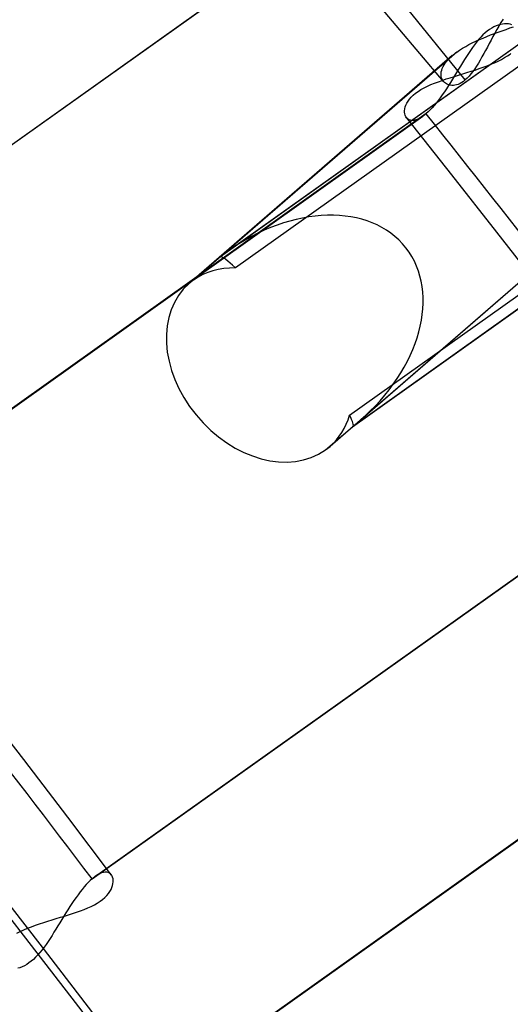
# Model space of a CAD drawing. Header units: millimetres. Extents: x -216 to 210, y -272 to 267.
# Tile 79 of 87: x 115 to 121, y 81 to 93. Entities that reach past the tile are written whole.
import ezdxf

# ---------------------------------------------------------------- set-up
doc = ezdxf.new("R2010")
doc.units = ezdxf.units.MM
doc.layers.add('MAIN-1', color=7, linetype='Continuous')

msp = doc.modelspace()

# ---------------------------------------------------------------- linework, layer by layer
at = {"layer": 'MAIN-1'}
for p, q in [((120.404, 92.483), (113.385, 100.808)), ((123.652, 94.586), (117.623, 90.297)), ((123.696, 94.62), (117.719, 90.368)), ((111.045, 88.866), (118.503, 94.171)), ((111.087, 88.898), (118.55, 94.207)), ((123.427, 94.153), (117.809, 90.157)), ((121.061, 93.175), (121.033, 93.163)), ((121.088, 93.185), (121.061, 93.175)), ((121.115, 93.193), (121.088, 93.185)), ((121.121, 93.217), (121.095, 93.173)), ((121.141, 93.197), (121.115, 93.193)), ((121.148, 93.26), (121.121, 93.217)), ((121.167, 93.2), (121.141, 93.197)), ((121.191, 93.2), (121.167, 93.2)), ((121.215, 93.199), (121.191, 93.2)), ((121.237, 93.195), (121.215, 93.199)), ((121.258, 93.19), (121.237, 93.195)), ((120.895, 93.062), (120.868, 93.034)), ((120.923, 93.087), (120.895, 93.062)), ((120.95, 93.11), (120.923, 93.087)), ((120.945, 93.043), (120.992, 93.062)), ((120.978, 93.13), (120.95, 93.11)), ((121.005, 93.148), (120.978, 93.13)), ((120.992, 93.062), (121.04, 93.08)), ((121.033, 93.163), (121.005, 93.148)), ((121.045, 93.085), (121.021, 93.041)), ((121.04, 93.08), (121.088, 93.097)), ((121.07, 93.129), (121.045, 93.085)), ((121.095, 93.173), (121.07, 93.129)), ((121.088, 93.097), (121.136, 93.115)), ((121.136, 93.115), (121.184, 93.132)), ((121.184, 93.132), (121.232, 93.149)), ((121.232, 93.149), (121.279, 93.165)), ((120.681, 92.919), (120.721, 92.942)), ((120.721, 92.942), (120.763, 92.963)), ((120.763, 92.963), (120.807, 92.984)), ((120.79, 92.939), (120.764, 92.905)), ((120.815, 92.973), (120.79, 92.939)), ((120.807, 92.984), (120.852, 93.004)), ((120.841, 93.004), (120.815, 92.973)), ((120.868, 93.034), (120.841, 93.004)), ((120.852, 93.004), (120.898, 93.024)), ((120.898, 93.024), (120.945, 93.043)), ((120.974, 92.954), (120.951, 92.911)), ((120.997, 92.997), (120.974, 92.954)), ((121.021, 93.041), (120.997, 92.997)), ((120.57, 92.849), (117.623, 90.297)), ((120.512, 92.804), (120.521, 92.811)), ((120.521, 92.811), (120.531, 92.819)), ((120.531, 92.819), (120.54, 92.827)), ((120.54, 92.827), (120.55, 92.834)), ((120.55, 92.834), (120.56, 92.842)), ((120.56, 92.842), (120.57, 92.849)), ((120.57, 92.849), (120.605, 92.873)), ((120.605, 92.873), (120.642, 92.897)), ((120.642, 92.897), (120.681, 92.919)), ((120.714, 92.832), (120.69, 92.794)), ((120.739, 92.869), (120.714, 92.832)), ((120.764, 92.905), (120.739, 92.869)), ((120.906, 92.829), (120.884, 92.788)), ((120.928, 92.87), (120.906, 92.829)), ((120.951, 92.911), (120.928, 92.87)), ((121.203, 92.801), (121.237, 92.824)), ((121.237, 92.824), (121.246, 92.83)), ((120.512, 92.804), (117.231, 89.962)), ((120.399, 92.667), (120.412, 92.689)), ((120.412, 92.689), (120.427, 92.712)), ((120.427, 92.712), (120.444, 92.735)), ((120.444, 92.735), (120.464, 92.758)), ((120.464, 92.758), (120.487, 92.781)), ((120.487, 92.781), (120.512, 92.804)), ((120.64, 92.715), (120.616, 92.675)), ((120.665, 92.755), (120.64, 92.715)), ((120.69, 92.794), (120.665, 92.755)), ((120.839, 92.711), (120.816, 92.674)), ((120.861, 92.749), (120.839, 92.711)), ((120.884, 92.788), (120.861, 92.749)), ((120.948, 92.678), (120.996, 92.697)), ((120.996, 92.697), (121.041, 92.716)), ((121.041, 92.716), (121.085, 92.736)), ((121.085, 92.736), (121.127, 92.757)), ((121.127, 92.757), (121.167, 92.779)), ((121.167, 92.779), (121.203, 92.801)), ((120.374, 92.583), (120.377, 92.603)), ((120.374, 92.564), (120.374, 92.583)), ((120.376, 92.545), (120.374, 92.564)), ((120.377, 92.603), (120.382, 92.624)), ((120.382, 92.624), (120.389, 92.645)), ((120.389, 92.645), (120.399, 92.667)), ((120.566, 92.593), (120.541, 92.552)), ((120.591, 92.634), (120.566, 92.593)), ((120.616, 92.675), (120.591, 92.634)), ((120.593, 92.561), (120.645, 92.576)), ((120.645, 92.576), (120.697, 92.592)), ((120.697, 92.592), (120.748, 92.609)), ((120.747, 92.576), (120.723, 92.549)), ((120.77, 92.607), (120.747, 92.576)), ((120.748, 92.609), (120.8, 92.625)), ((120.793, 92.639), (120.77, 92.607)), ((120.816, 92.674), (120.793, 92.639)), ((120.8, 92.625), (120.85, 92.642)), ((120.85, 92.642), (120.9, 92.66)), ((120.9, 92.66), (120.948, 92.678)), ((120.204, 92.423), (120.247, 92.443)), ((120.247, 92.443), (120.293, 92.461)), ((120.293, 92.461), (120.34, 92.479)), ((120.34, 92.479), (120.389, 92.496)), ((120.38, 92.528), (120.376, 92.545)), ((120.386, 92.512), (120.38, 92.528)), ((120.394, 92.496), (120.386, 92.512)), ((120.389, 92.496), (120.439, 92.513)), ((120.404, 92.483), (120.394, 92.496)), ((120.415, 92.47), (120.404, 92.483)), ((120.428, 92.46), (120.415, 92.47)), ((120.441, 92.451), (120.428, 92.46)), ((120.439, 92.513), (120.489, 92.529)), ((120.457, 92.443), (120.441, 92.451)), ((120.473, 92.437), (120.457, 92.443)), ((120.491, 92.47), (120.466, 92.431)), ((120.489, 92.529), (120.541, 92.545)), ((120.516, 92.511), (120.491, 92.47)), ((120.541, 92.552), (120.516, 92.511)), ((120.541, 92.545), (120.593, 92.561)), ((120.568, 92.439), (120.547, 92.434)), ((120.589, 92.446), (120.568, 92.439)), ((120.61, 92.456), (120.589, 92.446)), ((120.632, 92.468), (120.61, 92.456)), ((120.654, 92.483), (120.632, 92.468)), ((120.676, 92.501), (120.654, 92.483)), ((120.7, 92.523), (120.676, 92.501)), ((120.723, 92.549), (120.7, 92.523)), ((119.233, 88.322), (124.851, 92.318)), ((125.252, 92.432), (119.276, 88.181)), ((120.027, 92.312), (120.056, 92.336)), ((120.056, 92.336), (120.088, 92.359)), ((120.088, 92.359), (120.123, 92.381)), ((120.123, 92.381), (120.162, 92.403)), ((120.162, 92.403), (120.204, 92.423)), ((120.389, 92.316), (120.364, 92.28)), ((120.415, 92.353), (120.389, 92.316)), ((120.44, 92.391), (120.415, 92.353)), ((120.466, 92.431), (120.44, 92.391)), ((120.49, 92.434), (120.473, 92.437)), ((120.509, 92.432), (120.49, 92.434)), ((120.528, 92.432), (120.509, 92.432)), ((120.547, 92.434), (120.528, 92.432)), ((119.936, 92.187), (119.947, 92.212)), ((119.947, 92.212), (119.962, 92.237)), ((119.962, 92.237), (119.98, 92.262)), ((119.98, 92.262), (120.002, 92.287)), ((120.002, 92.287), (120.027, 92.312)), ((120.313, 92.213), (120.287, 92.183)), ((120.338, 92.246), (120.313, 92.213)), ((120.364, 92.28), (120.338, 92.246)), ((120.188, 92.081), (112.733, 86.778)), ((119.919, 92.118), (119.922, 92.14)), ((119.919, 92.098), (119.919, 92.118)), ((119.922, 92.078), (119.919, 92.098)), ((119.922, 92.14), (119.928, 92.164)), ((119.927, 92.06), (119.922, 92.078)), ((119.928, 92.164), (119.936, 92.187)), ((120.181, 92.074), (120.174, 92.069)), ((120.188, 92.081), (120.181, 92.074)), ((120.212, 92.103), (120.188, 92.081)), ((120.237, 92.127), (120.212, 92.103)), ((120.262, 92.154), (120.237, 92.127)), ((120.287, 92.183), (120.262, 92.154)), ((112.686, 86.741), (120.146, 92.048)), ((119.934, 92.043), (119.927, 92.06)), ((119.943, 92.029), (119.934, 92.043)), ((120.507, 91.319), (119.942, 92.031)), ((119.957, 92.016), (119.943, 92.029)), ((119.973, 92.005), (119.957, 92.016)), ((119.991, 91.999), (119.973, 92.005)), ((120.012, 91.996), (119.991, 91.999)), ((120.035, 91.997), (120.012, 91.996)), ((120.061, 92.003), (120.035, 91.997)), ((120.088, 92.013), (120.061, 92.003)), ((120.116, 92.028), (120.088, 92.013)), ((120.146, 92.048), (120.116, 92.028)), ((120.153, 92.052), (120.146, 92.048)), ((120.16, 92.058), (120.153, 92.052)), ((120.167, 92.063), (120.16, 92.058)), ((120.174, 92.069), (120.167, 92.063)), ((121.069, 90.604), (120.507, 91.319)), ((119.268, 88.178), (122.935, 90.787)), ((119.268, 88.178), (122.213, 90.729)), ((122.274, 90.777), (119.372, 88.264)), ((121.686, 89.812), (121.069, 90.604)), ((117.623, 90.297), (117.288, 90.007)), ((118.932, 87.888), (119.268, 88.178)), ((119.276, 88.181), (118.989, 87.932)), ((119.276, 88.181), (119.275, 88.181)), ((116.021, 82.54), (123.476, 87.843)), ((116.063, 82.573), (123.523, 87.879)), ((125.08, 85.695), (117.622, 80.39)), ((117.576, 80.354), (125.039, 85.662)), ((115.169, 84.027), (114.55, 84.828)), ((115.719, 83.308), (115.169, 84.027)), ((116.265, 82.587), (115.719, 83.308)), ((116.163, 82.621), (116.14, 82.615)), ((116.185, 82.624), (116.163, 82.621)), ((116.204, 82.623), (116.185, 82.624)), ((116.222, 82.619), (116.204, 82.623)), ((116.238, 82.612), (116.222, 82.619)), ((115.997, 82.518), (115.973, 82.494)), ((116.021, 82.54), (115.997, 82.518)), ((116.028, 82.546), (116.021, 82.54)), ((116.035, 82.552), (116.028, 82.546)), ((116.042, 82.557), (116.035, 82.552)), ((116.049, 82.563), (116.042, 82.557)), ((116.056, 82.568), (116.049, 82.563)), ((116.063, 82.573), (116.056, 82.568)), ((116.09, 82.591), (116.063, 82.573)), ((116.116, 82.605), (116.09, 82.591)), ((116.14, 82.615), (116.116, 82.605)), ((116.251, 82.602), (116.238, 82.612)), ((116.263, 82.59), (116.251, 82.602)), ((116.271, 82.576), (116.263, 82.59)), ((116.278, 82.56), (116.271, 82.576)), ((116.283, 82.542), (116.278, 82.56)), ((116.282, 82.48), (116.285, 82.502)), ((116.285, 82.523), (116.283, 82.542)), ((116.285, 82.502), (116.285, 82.523)), ((115.872, 82.377), (115.847, 82.343)), ((115.898, 82.409), (115.872, 82.377)), ((115.923, 82.439), (115.898, 82.409)), ((115.948, 82.468), (115.923, 82.439)), ((115.973, 82.494), (115.948, 82.468)), ((116.226, 82.359), (116.243, 82.384)), ((116.243, 82.384), (116.258, 82.409)), ((116.258, 82.409), (116.269, 82.433)), ((116.269, 82.433), (116.277, 82.457)), ((116.277, 82.457), (116.282, 82.48)), ((115.796, 82.271), (115.771, 82.233)), ((115.821, 82.307), (115.796, 82.271)), ((115.847, 82.343), (115.821, 82.307)), ((116.087, 82.239), (116.121, 82.262)), ((116.121, 82.262), (116.152, 82.285)), ((116.152, 82.285), (116.18, 82.309)), ((116.18, 82.309), (116.205, 82.334)), ((116.205, 82.334), (116.226, 82.359)), ((115.72, 82.155), (115.695, 82.115)), ((115.745, 82.195), (115.72, 82.155)), ((115.771, 82.233), (115.745, 82.195)), ((115.828, 82.125), (115.876, 82.142)), ((115.876, 82.142), (115.922, 82.159)), ((115.922, 82.159), (115.967, 82.178)), ((115.967, 82.178), (116.009, 82.197)), ((116.009, 82.197), (116.05, 82.218)), ((116.05, 82.218), (116.087, 82.239)), ((115.418, 81.997), (115.47, 82.014)), ((115.47, 82.014), (115.523, 82.03)), ((115.523, 82.03), (115.575, 82.046)), ((115.575, 82.046), (115.627, 82.061)), ((115.645, 82.034), (115.62, 81.993)), ((115.627, 82.061), (115.678, 82.077)), ((115.67, 82.075), (115.645, 82.034)), ((115.695, 82.115), (115.67, 82.075)), ((115.678, 82.077), (115.729, 82.093)), ((115.729, 82.093), (115.779, 82.108)), ((115.779, 82.108), (115.828, 82.125)), ((115.083, 81.864), (115.126, 81.885)), ((115.126, 81.885), (115.17, 81.905)), ((115.17, 81.905), (115.217, 81.925)), ((115.217, 81.925), (115.265, 81.944)), ((115.265, 81.944), (115.315, 81.962)), ((115.315, 81.962), (115.366, 81.98)), ((115.366, 81.98), (115.418, 81.997)), ((115.571, 81.913), (115.546, 81.874)), ((115.595, 81.953), (115.571, 81.913)), ((115.62, 81.993), (115.595, 81.953)), ((115.473, 81.76), (115.448, 81.724)), ((115.497, 81.797), (115.473, 81.76)), ((115.522, 81.835), (115.497, 81.797)), ((115.546, 81.874), (115.522, 81.835)), ((115.397, 81.655), (115.37, 81.623)), ((115.422, 81.689), (115.397, 81.655)), ((115.448, 81.724), (115.422, 81.689)), ((115.262, 81.513), (115.234, 81.492)), ((115.289, 81.537), (115.262, 81.513)), ((115.317, 81.564), (115.289, 81.537)), ((115.344, 81.592), (115.317, 81.564)), ((115.37, 81.623), (115.344, 81.592)), ((115.122, 81.433), (115.095, 81.425)), ((115.15, 81.444), (115.122, 81.433)), ((115.178, 81.457), (115.15, 81.444)), ((115.206, 81.473), (115.178, 81.457)), ((115.234, 81.492), (115.206, 81.473))]:
    msp.add_line(p, q, dxfattribs=at)
for centre, major_axis, ratio, start_param, end_param in [((3.729, 3.229), (128.315, -148.166), 0.75, 1.524472, 3.04457), ((-0.5, -0.433), (123.73, -142.871), 0.75, 0.713724, 3.451437), ((0, 0), (-123.075, 142.115), 0.75, -2.427868, 0.713724), ((-5, -4.33), (-117.838, 136.067), 0.75, -2.427868, -0.857072), ((-4.5, -3.897), (-117.183, 135.311), 0.75, -2.427868, -0.857072), ((-43, -37.239), (-117.838, 136.067), 0.75, -3.141592, -0.857072), ((-43, -37.239), (117.183, -135.311), 0.75, 0, 2.284521), ((21.329, 18.471), (107.457, -124.08), 0.75, 1.482764, 1.515481), ((118.445, 89.238), (-1.49, -1.171), 0.707746, 1.621956, 4.659445), ((118.445, 89.238), (-1.49, -1.171), 0.707746, -1.62374, -1.575097), ((118.445, 89.238), (-0.83, 1.057), 0.090057, -0.590972, -0.067373), ((118.11, 88.947), (-0.879, 1.015), 0.75, -0.595273, -0.071674), ((118.11, 88.947), (-0.879, 1.015), 0.75, -0.071674, 0.000079), ((118.11, 88.947), (-0.879, 1.015), 0.75, 0.000079, 3.069919), ((118.11, 88.947), (-0.879, 1.015), 0.75, 3.141592, 3.593518), ((118.445, 89.238), (-0.83, 1.057), 0.090057, 3.140674, 3.597818), ((118.445, 89.238), (-1.49, -1.171), 0.707746, 1.566496, 1.621956), ((118.445, 89.238), (-0.83, 1.057), 0.090057, 3.07422, 3.130723), ((118.445, 89.238), (-0.83, 1.057), 0.090057, 3.130723, 3.140674), ((118.11, 88.947), (-0.879, 1.015), 0.75, 3.069919, 3.141592), ((21.329, 18.471), (-99.488, 114.879), 0.75, -1.660139, -1.624801)]:
    msp.add_ellipse(centre, major_axis=major_axis, ratio=ratio, start_param=start_param, end_param=end_param, dxfattribs=at)

doc.saveas('drawing.dxf')
